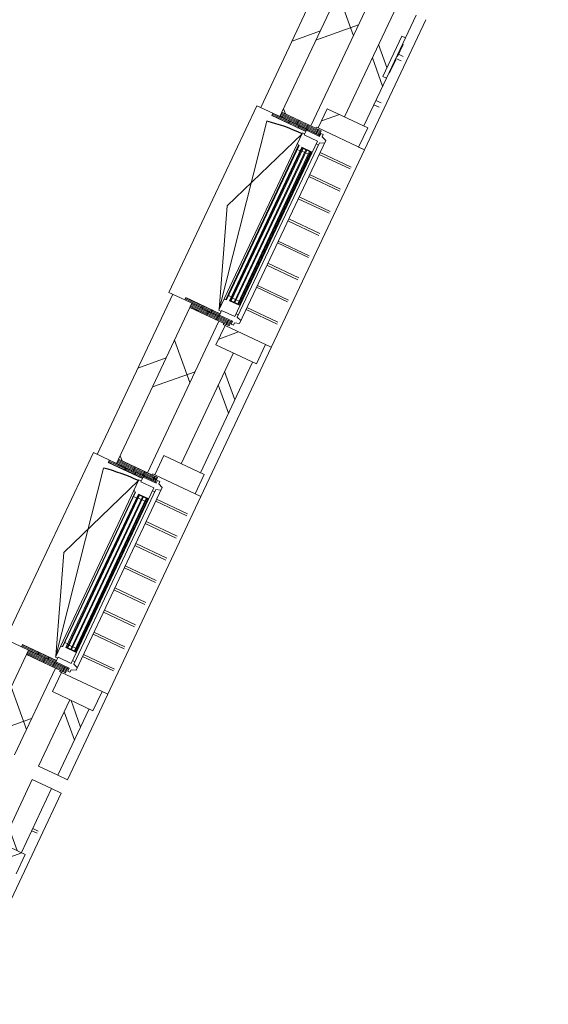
# Model space of a CAD drawing. Header units: metres. Extents: x 136266 to 136452, y 453403 to 453560.
# Tile 18 of 133: x 136334.01 to 136336.49, y 453490.37 to 453494.99. Entities that reach past the tile are written whole.
import ezdxf

# ---------------------------------------------------------------- set-up
doc = ezdxf.new("R2010")
doc.units = ezdxf.units.M
for name, color, linetype, lineweight in [('A-DETL-BEBOUWING', 253, 'Continuous', 9), ('A-DETL-GENF-4', 252, 'Continuous', 9), ('A-WALL-PATT-3', 8, 'Continuous', 5)]:
    doc.layers.add(name, color=color, linetype=linetype, lineweight=lineweight)
pattern_1 = [(44.99999999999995, (1199.999805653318, -1.13686837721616e-12), (-282.8427124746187, 282.8427124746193), [])]

# ---------------------------------------------------------------- blocks, each defined once
blk = doc.blocks.new('859-DO-0010 29-09-2022')
at = {"layer": 'A-DETL-BEBOUWING'}
h = blk.add_hatch(dxfattribs=at)
h.set_pattern_fill('FP_323', color=256, angle=44.99999999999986, style=0, pattern_type=2)
h.set_pattern_definition([(134.9999999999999, (57985.00041422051, 54429.99985860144), (-282.8427124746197, -282.8427124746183), []), (134.9999999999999, (57984.99970711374, 55630.00037136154), (-282.8427124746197, -282.8427124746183), [])])
h.paths.add_polyline_path([(57984.9747007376, 51729.99999999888), (57984.99999999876, 51729.99999999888), (57984.9747007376, 52073.74999999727), (57884.99999999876, 52073.74999999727), (57884.99999999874, 51729.99999999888), (57934.99999999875, 51729.99999999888)])
h.paths.add_polyline_path([(57934.99999999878, 53298.74999999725), (57984.99999999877, 53298.74999999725), (57984.9747007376, 53873.74999999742), (57884.99999999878, 53873.74999999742), (57884.99999999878, 53298.74999999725)])
h.paths.add_polyline_path([(57984.99999999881, 55098.7499999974), (57984.9747007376, 55346.44999999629), (57965.99999999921, 55346.44999999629), (57965.99999999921, 55556.44999999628), (57984.99999999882, 55556.44999999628), (57984.9747007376, 55673.7499999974), (57884.99999999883, 55673.7499999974), (57884.99999999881, 55098.7499999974), (57984.9747007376, 55098.7499999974)])
h.paths.add_polyline_path([(57984.9747007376, 56898.74999999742), (57984.99999999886, 56898.74999999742), (57984.9747007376, 57129.99999999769), (57884.99999999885, 57129.99999999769), (57884.99999999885, 56898.74999999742), (57934.99999999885, 56898.74999999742)])
h = blk.add_hatch(dxfattribs=at)
h.set_pattern_fill('FP_843', color=256, angle=44.99999999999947, style=0, pattern_type=2)
h.set_pattern_definition([(134.9999999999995, (57759.9997435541, 54418.39270078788), (-299.9546965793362, -299.9546965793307), []), (224.9999999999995, (57759.9997435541, 54418.39270078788), (299.9546965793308, -299.9546965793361), [])])
h.paths.add_polyline_path([(57609.9999999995, 51729.99999999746), (57759.99999999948, 51729.99999999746), (57759.9999999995, 52179.74999999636), (57609.99999999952, 52179.74999999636), (57609.99999999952, 52124.74018018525)])
h.paths.add_polyline_path([(57759.99999999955, 53192.74999999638), (57759.99999999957, 53979.74999999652), (57609.99999999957, 53979.74999999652), (57609.99999999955, 53192.74999999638)])
h.paths.add_polyline_path([(57759.99999999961, 54992.74999999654), (57759.99999999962, 55721.74999999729), (57609.99999999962, 55721.74999999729), (57609.9999999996, 54992.74999999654)])
h.paths.add_polyline_path([(57609.99999999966, 56850.74999999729), (57759.99999999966, 56850.74999999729), (57759.99999999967, 57106.7849177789), (57609.99999999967, 57106.7849177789), (57609.99999999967, 57071.08582550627)])
h = blk.add_hatch(dxfattribs=at)
h.set_pattern_fill('FP_100', color=256, angle=44.99999999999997, style=0, pattern_type=2)
h.set_pattern_definition([(44.99999999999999, (1199.999805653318, -4.547473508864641e-13), (-282.8427124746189, 282.8427124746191), [])])
h.paths.add_polyline_path([(57573.00000000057, 54970.74999999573), (57610.00000000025, 54970.74999999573), (57610.00000000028, 55756.74999999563), (57510.00000000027, 55756.74999999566), (57510.00000000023, 54970.74999999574)])
h = blk.add_hatch(dxfattribs=at)
h.set_pattern_fill('FP_946', color=256, style=0, pattern_type=2)
h.set_pattern_definition([(45, (-1.2732925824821e-09, -2.648448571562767e-09), (-282.842712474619, 282.842712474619), []), (45, (1199.999999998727, -2.648448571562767e-09), (-282.842712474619, 282.842712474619), [])])
h.paths.add_polyline_path([(58004.9999999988, 54998.74999999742), (58004.9999999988, 55098.74999999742), (57794.99999999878, 55098.7499999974), (57794.99999999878, 54998.7499999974), (57984.97470073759, 54998.74999999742)])
h = blk.add_hatch(dxfattribs=at)
h.set_pattern_fill('FP_1658', color=256, angle=180, style=0, pattern_type=2)
h.set_pattern_definition([(360, (57571.47606411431, 54921.9824414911), (-1.244241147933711e-14, -50.8), [50.8, 0, 0, 0]), (360, (57571.47606411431, 54927.06244149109), (-1.244241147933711e-14, -50.8), [50.8, 0, 0, 0]), (360, (57571.47606411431, 54932.14244149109), (-1.244241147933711e-14, -50.8), [50.8, 0, 0, 0]), (360, (57571.47606411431, 54937.2224414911), (-1.244241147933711e-14, -50.8), [50.8, 0, 0, 0]), (360, (57571.47606411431, 54942.3024414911), (-1.244241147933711e-14, -50.8), [50.8, 0, 0, 0]), (360, (57571.47606411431, 54947.38244149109), (-1.244241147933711e-14, -50.8), [50.8, 0, 0, 0]), (360, (57571.47606411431, 54952.46244149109), (-1.244241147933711e-14, -50.8), [50.8, 0, 0, 0]), (360, (57571.47606411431, 54957.5424414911), (-1.244241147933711e-14, -50.8), [50.8, 0, 0, 0]), (360, (57571.47606411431, 54962.6224414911), (-1.244241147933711e-14, -50.8), [50.8, 0, 0, 0]), (360, (57571.47606411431, 54967.70244149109), (-1.244241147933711e-14, -50.8), [50.8, 0, 0, 0])])
h.paths.add_polyline_path([(57609.99999999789, 54970.75000000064), (57572.99999999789, 54970.75000000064), (57572.99999999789, 54958.75000000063), (57749.99999999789, 54958.7500000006), (57749.99999999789, 54970.75000000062)])
h = blk.add_hatch(dxfattribs=at)
h.set_pattern_fill('FP_939', color=256, scale=0.9999999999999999, angle=-121.778000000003, style=0, pattern_type=2)
h.set_pattern_definition([(359.999999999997, (57608.47639536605, 54943.9817364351), (-2.710720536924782e-12, -50.79999999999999), [50.79999999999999, 0, 0, 0]), (359.999999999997, (57608.47552707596, 54949.06170683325), (-2.710720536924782e-12, -50.79999999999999), [50.79999999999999, 0, 0, 0]), (359.999999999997, (57608.47603551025, 54954.14200069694), (-2.710720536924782e-12, -50.79999999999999), [50.79999999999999, 0, 0, 0]), (359.999999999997, (57608.47601731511, 54959.22144446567), (-2.710720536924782e-12, -50.79999999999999), [50.79999999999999, 0, 0, 0]), (359.999999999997, (57608.47567565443, 54964.30226495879), (-2.710720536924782e-12, -50.79999999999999), [50.79999999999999, 0, 0, 0]), (359.999999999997, (57608.47565745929, 54969.38170872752), (-2.710720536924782e-12, -50.79999999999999), [50.79999999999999, 0, 0, 0]), (359.999999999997, (57608.47616589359, 54974.46200259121), (-2.710720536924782e-12, -50.79999999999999), [50.79999999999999, 0, 0, 0]), (359.999999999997, (57608.47614769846, 54979.54144635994), (-2.710720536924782e-12, -50.79999999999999), [50.79999999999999, 0, 0, 0]), (359.999999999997, (57608.47580603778, 54984.62226685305), (-2.710720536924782e-12, -50.79999999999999), [50.79999999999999, 0, 0, 0]), (359.999999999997, (57608.47578784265, 54989.70171062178), (-2.710720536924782e-12, -50.79999999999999), [50.79999999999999, 0, 0, 0])])
h.paths.add_polyline_path([(57610.00000000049, 54992.7499999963), (57610.00000000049, 54970.74999999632), (57813.00000000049, 54970.7499999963), (57813.00000000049, 54992.7499999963), (57617.2069422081, 54992.7499999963)])
h = blk.add_hatch(color=256, dxfattribs=at)
h.paths.add_polyline_path([(57764.00000001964, 54090.74999999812), (57768.00000001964, 54090.74999999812), (57768.00000001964, 54104.74999999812), (57764.00000001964, 54104.74999999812)])
h.paths.add_polyline_path([(57814.00000001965, 54090.74999999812), (57814.00000001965, 54104.74999999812), (57810.00000001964, 54104.74999999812), (57810.00000001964, 54090.74999999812)])
h.paths.add_polyline_path([(57814.00000001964, 54867.74999999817), (57814.00000001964, 54881.74999999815), (57810.00000001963, 54881.74999999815), (57810.00000001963, 54867.74999999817)])
h.paths.add_polyline_path([(57768.00000001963, 54867.74999999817), (57768.00000001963, 54881.74999999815), (57764.00000001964, 54881.74999999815), (57764.00000001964, 54867.74999999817)])
for points in [[(57772.00000001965, 54090.74999999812), (57772.00000001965, 54881.74999999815), (57768.00000001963, 54881.74999999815), (57768.00000001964, 54090.74999999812)], [(57791.00000001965, 54090.74999999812), (57791.00000001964, 54881.74999999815), (57787.00000001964, 54881.74999999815), (57787.00000001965, 54090.74999999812)], [(57810.00000001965, 54090.74999999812), (57810.00000001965, 54881.74999999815), (57806.00000001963, 54881.74999999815), (57806.00000001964, 54090.74999999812)], [(57772.00000001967, 52290.74999999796), (57772.00000001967, 53081.74999999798), (57768.00000001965, 53081.74999999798), (57768.00000001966, 52290.74999999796)], [(57791.00000001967, 52290.74999999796), (57791.00000001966, 53081.74999999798), (57787.00000001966, 53081.74999999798), (57787.00000001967, 52290.74999999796)], [(57810.00000001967, 52290.74999999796), (57810.00000001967, 53081.74999999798), (57806.00000001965, 53081.74999999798), (57806.00000001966, 52290.74999999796)]]:
    blk.add_hatch(color=256, dxfattribs=at).paths.add_polyline_path(points)
h = blk.add_hatch(dxfattribs=at)
h.set_pattern_fill('FP_100', color=256, angle=44.99999999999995, style=0, pattern_type=2)
h.set_pattern_definition(pattern_1)
h.paths.add_polyline_path([(57509.99999999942, 53170.7499999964), (57609.99999999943, 53170.7499999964), (57609.99999999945, 54001.74999999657), (57509.99999999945, 54001.74999999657), (57509.99999999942, 53192.74999999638)])
h = blk.add_hatch(dxfattribs=at)
h.set_pattern_fill('FP_1659', color=256, angle=180, style=0, pattern_type=2)
h.set_pattern_definition([(360, (57571.47606411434, 54050.51844149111), (1.244241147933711e-14, 50.8), [50.8, 0, 0, 0]), (360, (57571.47606411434, 54045.4384414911), (1.244241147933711e-14, 50.8), [50.8, 0, 0, 0]), (360, (57571.47606411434, 54040.3584414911), (1.244241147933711e-14, 50.8), [50.8, 0, 0, 0]), (360, (57571.47606411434, 54035.27844149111), (1.244241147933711e-14, 50.8), [50.8, 0, 0, 0]), (360, (57571.47606411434, 54030.19844149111), (1.244241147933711e-14, 50.8), [50.8, 0, 0, 0]), (360, (57571.47606411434, 54025.1184414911), (1.244241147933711e-14, 50.8), [50.8, 0, 0, 0]), (360, (57571.47606411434, 54020.0384414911), (1.244241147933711e-14, 50.8), [50.8, 0, 0, 0]), (360, (57571.47606411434, 54014.95844149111), (1.244241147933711e-14, 50.8), [50.8, 0, 0, 0]), (360, (57571.47606411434, 54009.87844149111), (1.244241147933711e-14, 50.8), [50.8, 0, 0, 0]), (360, (57571.47606411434, 54004.7984414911), (1.244241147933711e-14, 50.8), [50.8, 0, 0, 0])])
h.paths.add_polyline_path([(57588.97615944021, 54013.75000000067), (57572.99999999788, 54013.75000000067), (57572.99999999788, 54001.75000000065), (57749.99999999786, 54001.75000000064), (57749.99999999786, 54013.75000000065), (57609.99999999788, 54013.75000000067)])
h = blk.add_hatch(dxfattribs=at)
h.set_pattern_fill('FP_419', color=256, angle=180, style=0, pattern_type=2)
h.set_pattern_definition([(360, (57608.47606411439, 54028.51844149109), (1.244241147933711e-14, 50.8), [50.8, 0, 0, 0]), (360, (57608.47606411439, 54023.43844149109), (1.244241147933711e-14, 50.8), [50.8, 0, 0, 0]), (360, (57608.47606411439, 54018.35844149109), (1.244241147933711e-14, 50.8), [50.8, 0, 0, 0]), (360, (57608.47606411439, 54013.27844149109), (1.244241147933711e-14, 50.8), [50.8, 0, 0, 0]), (360, (57608.47606411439, 54008.19844149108), (1.244241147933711e-14, 50.8), [50.8, 0, 0, 0]), (360, (57608.47606411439, 54003.1184414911), (1.244241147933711e-14, 50.8), [50.8, 0, 0, 0]), (360, (57608.47606411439, 53998.03844149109), (1.244241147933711e-14, 50.8), [50.8, 0, 0, 0]), (360, (57608.47606411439, 53992.95844149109), (1.244241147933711e-14, 50.8), [50.8, 0, 0, 0]), (360, (57608.47606411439, 53987.87844149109), (1.244241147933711e-14, 50.8), [50.8, 0, 0, 0]), (360, (57608.47606411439, 53982.79844149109), (1.244241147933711e-14, 50.8), [50.8, 0, 0, 0])])
h.paths.add_polyline_path([(57609.9999999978, 54001.75000000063), (57609.9999999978, 53979.75000000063), (57812.9999999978, 53979.75000000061), (57812.9999999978, 54001.75000000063)])
h = blk.add_hatch(dxfattribs=at)
h.set_pattern_fill('FP_945', color=256, style=0, pattern_type=2)
h.set_pattern_definition([(45, (-1.29512045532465e-09, -2.663000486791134e-09), (-282.842712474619, 282.842712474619), []), (45, (1199.999999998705, -2.663000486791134e-09), (-282.842712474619, 282.842712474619), [])])
h.paths.add_polyline_path([(58004.99999999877, 53873.74999999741), (58004.99999999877, 53973.7499999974), (57794.99999999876, 53973.74999999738), (57794.99999999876, 53873.74999999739), (57984.97470073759, 53873.74999999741)])
h = blk.add_hatch(dxfattribs=at)
h.set_pattern_fill('FP_1658', color=256, angle=180, style=0, pattern_type=2)
h.set_pattern_definition([(360, (57571.47606411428, 53121.98244149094), (-1.244241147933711e-14, -50.8), [50.8, 0, 0, 0]), (360, (57571.47606411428, 53127.06244149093), (-1.244241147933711e-14, -50.8), [50.8, 0, 0, 0]), (360, (57571.47606411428, 53132.14244149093), (-1.244241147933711e-14, -50.8), [50.8, 0, 0, 0]), (360, (57571.47606411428, 53137.22244149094), (-1.244241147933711e-14, -50.8), [50.8, 0, 0, 0]), (360, (57571.47606411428, 53142.30244149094), (-1.244241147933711e-14, -50.8), [50.8, 0, 0, 0]), (360, (57571.47606411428, 53147.38244149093), (-1.244241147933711e-14, -50.8), [50.8, 0, 0, 0]), (360, (57571.47606411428, 53152.46244149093), (-1.244241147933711e-14, -50.8), [50.8, 0, 0, 0]), (360, (57571.47606411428, 53157.54244149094), (-1.244241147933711e-14, -50.8), [50.8, 0, 0, 0]), (360, (57571.47606411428, 53162.62244149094), (-1.244241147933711e-14, -50.8), [50.8, 0, 0, 0]), (360, (57571.47606411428, 53167.70244149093), (-1.244241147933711e-14, -50.8), [50.8, 0, 0, 0])])
h.paths.add_polyline_path([(57609.99999999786, 53170.75000000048), (57572.99999999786, 53170.75000000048), (57572.99999999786, 53158.75000000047), (57749.99999999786, 53158.75000000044), (57749.99999999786, 53170.75000000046)])
h = blk.add_hatch(dxfattribs=at)
h.set_pattern_fill('FP_939', color=256, scale=0.9999999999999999, angle=-121.778000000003, style=0, pattern_type=2)
h.set_pattern_definition([(359.999999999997, (57608.476395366, 53143.98173643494), (-2.710720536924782e-12, -50.79999999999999), [50.79999999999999, 0, 0, 0]), (359.999999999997, (57608.47552707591, 53149.06170683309), (-2.710720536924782e-12, -50.79999999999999), [50.79999999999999, 0, 0, 0]), (359.999999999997, (57608.4760355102, 53154.14200069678), (-2.710720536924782e-12, -50.79999999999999), [50.79999999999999, 0, 0, 0]), (359.999999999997, (57608.47601731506, 53159.22144446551), (-2.710720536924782e-12, -50.79999999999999), [50.79999999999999, 0, 0, 0]), (359.999999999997, (57608.47567565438, 53164.30226495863), (-2.710720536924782e-12, -50.79999999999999), [50.79999999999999, 0, 0, 0]), (359.999999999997, (57608.47565745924, 53169.38170872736), (-2.710720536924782e-12, -50.79999999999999), [50.79999999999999, 0, 0, 0]), (359.999999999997, (57608.47616589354, 53174.46200259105), (-2.710720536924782e-12, -50.79999999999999), [50.79999999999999, 0, 0, 0]), (359.999999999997, (57608.47614769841, 53179.54144635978), (-2.710720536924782e-12, -50.79999999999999), [50.79999999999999, 0, 0, 0]), (359.999999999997, (57608.47580603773, 53184.62226685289), (-2.710720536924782e-12, -50.79999999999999), [50.79999999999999, 0, 0, 0]), (359.999999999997, (57608.4757878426, 53189.70171062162), (-2.710720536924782e-12, -50.79999999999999), [50.79999999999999, 0, 0, 0])])
h.paths.add_polyline_path([(57610.00000000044, 53192.74999999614), (57610.00000000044, 53170.74999999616), (57813.00000000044, 53170.74999999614), (57813.00000000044, 53192.74999999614), (57617.20694220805, 53192.74999999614)])
h = blk.add_hatch(color=256, dxfattribs=at)
h.paths.add_polyline_path([(57764.00000001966, 52290.74999999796), (57768.00000001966, 52290.74999999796), (57768.00000001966, 52304.74999999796), (57764.00000001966, 52304.74999999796)])
h.paths.add_polyline_path([(57814.00000001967, 52290.74999999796), (57814.00000001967, 52304.74999999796), (57810.00000001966, 52304.74999999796), (57810.00000001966, 52290.74999999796)])
h.paths.add_polyline_path([(57814.00000001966, 53067.74999999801), (57814.00000001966, 53081.74999999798), (57810.00000001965, 53081.74999999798), (57810.00000001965, 53067.74999999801)])
h.paths.add_polyline_path([(57768.00000001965, 53067.74999999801), (57768.00000001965, 53081.74999999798), (57764.00000001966, 53081.74999999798), (57764.00000001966, 53067.74999999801)])
h = blk.add_hatch(dxfattribs=at)
h.set_pattern_fill('FP_100', color=256, angle=44.99999999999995, style=0, pattern_type=2)
h.set_pattern_definition(pattern_1)
h.paths.add_polyline_path([(57509.99999999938, 51729.99999999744), (57609.99999999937, 51729.99999999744), (57609.9999999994, 52201.74999999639), (57509.9999999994, 52201.74999999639), (57509.9999999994, 52124.74018018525)])
h = blk.add_hatch(dxfattribs=at)
h.set_pattern_fill('FP_1659', color=256, angle=180, style=0, pattern_type=2)
h.set_pattern_definition([(360, (57571.47606411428, 52250.51844149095), (1.244241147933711e-14, 50.8), [50.8, 0, 0, 0]), (360, (57571.47606411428, 52245.43844149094), (1.244241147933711e-14, 50.8), [50.8, 0, 0, 0]), (360, (57571.47606411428, 52240.35844149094), (1.244241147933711e-14, 50.8), [50.8, 0, 0, 0]), (360, (57571.47606411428, 52235.27844149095), (1.244241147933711e-14, 50.8), [50.8, 0, 0, 0]), (360, (57571.47606411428, 52230.19844149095), (1.244241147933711e-14, 50.8), [50.8, 0, 0, 0]), (360, (57571.47606411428, 52225.11844149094), (1.244241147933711e-14, 50.8), [50.8, 0, 0, 0]), (360, (57571.47606411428, 52220.03844149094), (1.244241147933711e-14, 50.8), [50.8, 0, 0, 0]), (360, (57571.47606411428, 52214.95844149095), (1.244241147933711e-14, 50.8), [50.8, 0, 0, 0]), (360, (57571.47606411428, 52209.87844149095), (1.244241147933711e-14, 50.8), [50.8, 0, 0, 0]), (360, (57571.47606411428, 52204.79844149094), (1.244241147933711e-14, 50.8), [50.8, 0, 0, 0])])
h.paths.add_polyline_path([(57588.97615944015, 52213.75000000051), (57572.99999999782, 52213.75000000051), (57572.99999999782, 52201.75000000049), (57749.9999999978, 52201.75000000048), (57749.9999999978, 52213.75000000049), (57609.99999999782, 52213.75000000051)])
h = blk.add_hatch(dxfattribs=at)
h.set_pattern_fill('FP_419', color=256, angle=180, style=0, pattern_type=2)
h.set_pattern_definition([(360, (57608.47606411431, 52228.51844149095), (1.244241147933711e-14, 50.8), [50.8, 0, 0, 0]), (360, (57608.47606411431, 52223.43844149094), (1.244241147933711e-14, 50.8), [50.8, 0, 0, 0]), (360, (57608.47606411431, 52218.35844149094), (1.244241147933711e-14, 50.8), [50.8, 0, 0, 0]), (360, (57608.47606411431, 52213.27844149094), (1.244241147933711e-14, 50.8), [50.8, 0, 0, 0]), (360, (57608.47606411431, 52208.19844149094), (1.244241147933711e-14, 50.8), [50.8, 0, 0, 0]), (360, (57608.47606411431, 52203.11844149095), (1.244241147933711e-14, 50.8), [50.8, 0, 0, 0]), (360, (57608.47606411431, 52198.03844149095), (1.244241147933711e-14, 50.8), [50.8, 0, 0, 0]), (360, (57608.47606411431, 52192.95844149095), (1.244241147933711e-14, 50.8), [50.8, 0, 0, 0]), (360, (57608.47606411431, 52187.87844149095), (1.244241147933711e-14, 50.8), [50.8, 0, 0, 0]), (360, (57608.47606411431, 52182.79844149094), (1.244241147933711e-14, 50.8), [50.8, 0, 0, 0])])
h.paths.add_polyline_path([(57609.99999999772, 52201.75000000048), (57609.99999999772, 52179.75000000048), (57812.99999999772, 52179.75000000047), (57812.99999999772, 52201.75000000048)])
h = blk.add_hatch(dxfattribs=at)
h.set_pattern_fill('FP_940', color=256, style=0, pattern_type=2)
h.set_pattern_definition([(45, (-1.324224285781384e-09, -2.815795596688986e-09), (-282.842712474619, 282.842712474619), []), (45, (1199.999999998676, -2.815795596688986e-09), (-282.842712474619, 282.842712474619), [])])
h.paths.add_polyline_path([(58004.99999999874, 52073.74999999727), (58004.99999999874, 52173.74999999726), (57794.99999999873, 52173.74999999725), (57794.99999999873, 52073.74999999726), (57984.97470073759, 52073.74999999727)])
h = blk.add_hatch(dxfattribs=at)
h.set_pattern_fill('FP_1106', color=256, angle=45.00000000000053, style=0, pattern_type=2)
h.set_pattern_definition([(135.0000000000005, (57985.0004142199, 51494.09108890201), (-282.8427124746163, -282.8427124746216), []), (135.0000000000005, (57985.00041421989, 52694.09089455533), (-282.8427124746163, -282.8427124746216), [])])
h.paths.add_polyline_path([(57984.99999999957, 51328.18181817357), (57984.9747007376, 51659.99999999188), (57884.99999999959, 51659.99999999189), (57884.99999999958, 51328.18181817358), (57984.9747007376, 51328.18181817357)])
at = {"layer": 'A-WALL-PATT-3'}
h = blk.add_hatch(dxfattribs=at)
h.set_pattern_fill('FP_675', color=256, angle=45.00000000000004, style=0, pattern_type=2)
h.set_pattern_definition([(45.00000000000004, (57954.99999481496, 51228.18146251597), (-282.8427124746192, 282.8427124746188), []), (45.00000000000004, (59154.99980046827, 51228.18146251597), (-282.8427124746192, 282.8427124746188), [])])
h.paths.add_polyline_path([(57904.99999999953, 51228.18181817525), (58004.99999999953, 51228.18181817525), (58004.99999999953, 51328.18181817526), (57904.99999999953, 51328.18181817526)])
for centre in [(57738.00000001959, 54030.74999999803), (57738.00000001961, 52230.74999999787)]:
    blk.add_arc(centre, 911.000000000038, 90, 101.0000000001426)
at = {"layer": 'A-DETL-BEBOUWING'}
for p, q in [((57510.0000000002, 55756.74999999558), (57510.00000000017, 54970.74999999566)), ((57610.00000000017, 54992.74999999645), (57610.00000000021, 55756.74999999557)), ((57759.99999999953, 54992.74999999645), (57759.9999999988, 55756.74999999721)), ((57884.99999999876, 55673.74999999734), (57884.99999999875, 55098.74999999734)), ((57984.99999999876, 55556.44999999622), (57984.99999999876, 55673.74999999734)), ((57985.05166498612, 55556.44999999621), (57985.05166498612, 55673.74999999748)), ((58035.01156568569, 54998.74999999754), (58035.01156568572, 55673.74999999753)), ((57985.99999999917, 55556.44999999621), (57965.99999999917, 55556.44999999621)), ((57965.99999999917, 55556.44999999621), (57965.99999999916, 55346.44999999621)), ((57985.99999999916, 55346.44999999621), (57985.99999999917, 55556.44999999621)), ((57988.49999999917, 55523.55318779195), (57985.99999999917, 55523.55318779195)), ((57988.49999999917, 55512.80122334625), (57985.99999999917, 55512.80122334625)), ((57988.49999999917, 55523.55318779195), (57988.49999999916, 55460.76799394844)), ((57988.49999999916, 55470.8136249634), (57985.99999999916, 55470.8136249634)), ((57988.49999999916, 55460.76799394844), (57985.99999999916, 55460.76799394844)), ((57988.49999999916, 55472.49999999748), (58013.08580734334, 55472.49999999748)), ((57985.99999999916, 55449.99999999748), (58013.08580734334, 55449.99999999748)), ((57988.49999999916, 55443.18813967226), (57985.99999999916, 55443.18813967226)), ((57988.49999999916, 55443.18813967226), (57988.49999999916, 55375.41937106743)), ((57988.49999999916, 55408.55818119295), (57985.99999999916, 55408.55818119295)), ((57988.49999999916, 55392.47928545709), (57985.99999999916, 55392.47928545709)), ((57988.49999999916, 55383.689358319), (57985.99999999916, 55383.689358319)), ((57988.49999999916, 55380.40294582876), (57985.99999999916, 55380.40294582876)), ((57988.49999999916, 55375.41937106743), (57985.99999999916, 55375.41937106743)), ((57965.99999999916, 55346.44999999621), (57985.99999999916, 55346.44999999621)), ((57984.99999999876, 55098.74999999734), (57984.99999999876, 55346.44999999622)), ((57985.0516649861, 55098.74999999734), (57985.05166498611, 55346.44999999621)), ((57985.05166498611, 55231.24999999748), (58013.08580734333, 55231.24999999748)), ((57985.05166498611, 55208.74999999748), (58013.08580734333, 55208.74999999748)), ((57794.99999999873, 55098.74999999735), (57794.99999999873, 54998.74999999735)), ((58004.99999999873, 55098.74999999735), (57794.99999999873, 55098.74999999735)), ((58004.99999999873, 54998.74999999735), (58004.99999999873, 55098.74999999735)), ((57785.01156568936, 54998.7499864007), (57794.98247540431, 54998.7499864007)), ((57785.01156568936, 54992.74999999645), (57785.01156568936, 54998.7499864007)), ((57794.99999999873, 54998.74999999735), (58034.99999999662, 54998.74999999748)), ((58004.99999999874, 54998.7499864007), (58035.00000000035, 54998.7499864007)), ((58035.01156568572, 53198.74999999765), (58035.01156568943, 54998.74998640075)), ((57490.00000000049, 54001.74999999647), (57490.00000000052, 54970.74999999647)), ((57573.0000000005, 54970.74999999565), (57490.00000000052, 54970.74999999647)), ((57818.00000001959, 54965.74999999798), (57750.00000001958, 54965.74999999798)), ((57750.00000001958, 54958.74999999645), (57750.00000001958, 54941.74999999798)), ((57813.00000000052, 54965.74999999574), (57813.00000000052, 54970.74999999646)), ((57830.00000001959, 54980.74999999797), (57818.00000001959, 54980.74999999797)), ((57818.00000001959, 54980.74999999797), (57818.00000001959, 54965.74999999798)), ((57830.00000001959, 54968.74999999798), (57830.00000001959, 54980.74999999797)), ((57852.00000001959, 54960.74999999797), (57830.00000001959, 54968.74999999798)), ((57852.00000001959, 54011.74999999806), (57852.00000001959, 54960.74999999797)), ((57738.00000001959, 54941.74999999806), (57564.17300523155, 54486.24999999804)), ((57738.00000001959, 54030.74999999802), (57564.17300523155, 54925.01236411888)), ((57750.00000001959, 54946.74999999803), (57738.00000001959, 54946.74999999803)), ((57738.00000001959, 54946.74999999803), (57738.00000001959, 54025.74999999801)), ((57818.00000001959, 54941.74999999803), (57750.00000001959, 54941.74999999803)), ((57818.00000001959, 54030.74999999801), (57818.00000001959, 54941.74999999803)), ((57818.00000001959, 54926.74999999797), (57830.00000001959, 54926.74999999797)), ((57830.00000001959, 54938.74999999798), (57852.00000001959, 54946.74999999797)), ((57830.00000001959, 54033.74999999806), (57830.00000001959, 54938.74999999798)), ((57746.16767924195, 54886.74999999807), (57738.00000001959, 54892.4789772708)), ((57746.16767924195, 54886.74999999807), (57748.8000000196, 54886.74999999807)), ((57746.16767924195, 54886.74999999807), (57746.16767924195, 54085.74999999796)), ((57748.8000000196, 54886.74999999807), (57748.80000001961, 54085.74999999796)), ((57748.8000000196, 54864.74999999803), (57764.00000001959, 54864.74999999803)), ((57764.00000001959, 54884.74999999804), (57814.00000001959, 54884.74999999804)), ((57764.00000001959, 54087.74999999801), (57764.00000001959, 54884.74999999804)), ((57764.00000001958, 54884.74999999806), (57814.00000001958, 54881.74999999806)), ((57814.00000001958, 54884.74999999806), (57764.00000001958, 54881.74999999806)), ((57764.00000001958, 54881.74999999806), (57814.00000001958, 54881.74999999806)), ((57764.00000001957, 54867.74999999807), (57768.00000001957, 54867.74999999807)), ((57768.00000001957, 54881.74999999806), (57768.00000001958, 54090.74999999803)), ((57772.00000001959, 54090.74999999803), (57772.00000001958, 54881.74999999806)), ((57772.00000001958, 54867.74999999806), (57787.00000001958, 54867.74999999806)), ((57787.00000001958, 54881.74999999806), (57787.00000001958, 54090.74999999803)), ((57791.00000001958, 54090.74999999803), (57791.00000001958, 54881.74999999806)), ((57791.00000001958, 54867.74999999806), (57806.00000001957, 54867.74999999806)), ((57806.00000001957, 54881.74999999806), (57806.00000001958, 54090.74999999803)), ((57810.00000001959, 54090.74999999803), (57810.00000001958, 54881.74999999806)), ((57810.00000001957, 54867.74999999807), (57814.00000001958, 54867.74999999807)), ((57814.00000001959, 54884.74999999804), (57814.00000001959, 54087.74999999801)), ((57814.00000001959, 54864.74999999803), (57818.00000001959, 54864.74999999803)), ((57852.00000001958, 54898.7499864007), (58013.08580734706, 54898.7499864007)), ((57852.00000001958, 54888.7499864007), (58013.08580734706, 54888.7499864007)), ((57852.00000001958, 54783.7499864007), (58013.08580734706, 54783.7499864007)), ((57852.00000001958, 54773.7499864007), (58013.08580734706, 54773.7499864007)), ((57852.00000001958, 54668.7499864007), (58013.08580734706, 54668.7499864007)), ((57852.00000001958, 54658.7499864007), (58013.08580734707, 54658.7499864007)), ((57852.00000001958, 54553.7499864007), (58013.08580734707, 54553.7499864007)), ((57852.00000001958, 54543.7499864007), (58013.08580734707, 54543.7499864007)), ((57564.17300523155, 54486.24999999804), (57738.00000001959, 54030.74999999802)), ((57852.00000001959, 54438.7499864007), (58013.08580734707, 54438.7499864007)), ((57852.00000001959, 54428.7499864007), (58013.08580734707, 54428.7499864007)), ((57852.00000001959, 54323.7499864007), (58013.08580734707, 54323.7499864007)), ((57852.00000001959, 54313.7499864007), (58013.08580734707, 54313.7499864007)), ((57852.00000001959, 54208.7499864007), (58013.08580734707, 54208.7499864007)), ((57852.00000001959, 54198.7499864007), (58013.08580734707, 54198.7499864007)), ((57746.16767924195, 54085.74999999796), (57738.00000001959, 54080.02102272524)), ((57748.80000001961, 54085.74999999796), (57746.16767924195, 54085.74999999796)), ((57764.00000001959, 54107.74999999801), (57748.80000001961, 54107.74999999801)), ((57768.00000001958, 54104.74999999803), (57764.00000001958, 54104.74999999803)), ((57764.00000001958, 54090.74999999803), (57814.00000001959, 54090.74999999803)), ((57764.00000001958, 54090.74999999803), (57814.00000001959, 54087.74999999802)), ((57814.00000001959, 54090.74999999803), (57764.00000001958, 54087.74999999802)), ((57814.00000001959, 54087.74999999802), (57764.00000001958, 54087.74999999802)), ((57787.00000001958, 54104.74999999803), (57772.00000001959, 54104.74999999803)), ((57806.00000001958, 54104.74999999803), (57791.00000001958, 54104.74999999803)), ((57814.00000001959, 54104.74999999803), (57810.00000001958, 54104.74999999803)), ((57818.00000001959, 54107.74999999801), (57814.00000001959, 54107.74999999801)), ((57852.00000001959, 54093.7499864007), (58013.08580734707, 54093.7499864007)), ((57852.00000001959, 54083.7499864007), (58013.08580734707, 54083.7499864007)), ((57750.00000001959, 54030.74999999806), (57750.00000001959, 54013.74999999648)), ((57750.00000001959, 54030.74999999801), (57818.00000001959, 54030.74999999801)), ((57830.00000001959, 54045.74999999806), (57818.00000001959, 54045.74999999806)), ((57852.00000001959, 54025.74999999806), (57830.00000001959, 54033.74999999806)), ((57573.00000000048, 54001.74999999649), (57490.00000000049, 54001.74999999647)), ((57509.99999999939, 54001.74999999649), (57509.99999999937, 53170.74999999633)), ((57738.00000001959, 54025.74999999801), (57750.00000001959, 54025.74999999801)), ((57750.00000001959, 54006.74999999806), (57818.00000001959, 54006.74999999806)), ((57813.00000000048, 54001.74999999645), (57813.00000000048, 54006.74999999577)), ((57818.00000001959, 54006.74999999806), (57818.00000001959, 53991.74999999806)), ((57818.00000001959, 53991.74999999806), (57830.00000001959, 53991.74999999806)), ((57830.00000001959, 54003.74999999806), (57852.00000001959, 54011.74999999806)), ((57830.00000001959, 53991.74999999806), (57830.00000001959, 54003.74999999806)), ((57609.99999999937, 53192.7499999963), (57609.9999999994, 53979.74999999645)), ((57759.99999999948, 53192.7499999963), (57759.9999999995, 53979.74999999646)), ((57785.01156568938, 53973.7499864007), (57785.01156568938, 53979.74999999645)), ((57794.98247540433, 53973.7499864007), (57785.01156568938, 53973.7499864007)), ((57794.9999999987, 53973.74999999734), (57794.9999999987, 53873.74999999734)), ((58034.99999999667, 53973.7499999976), (57794.9999999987, 53973.74999999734)), ((58004.99999999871, 53873.74999999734), (58004.99999999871, 53973.74999999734)), ((58035.00000000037, 53973.7499864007), (58004.9999999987, 53973.7499864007)), ((57794.9999999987, 53873.74999999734), (58004.99999999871, 53873.74999999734)), ((57884.99999999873, 53873.74999999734), (57884.99999999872, 53298.74999999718)), ((57984.99999999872, 53298.74999999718), (57984.99999999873, 53873.74999999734)), ((57985.05166498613, 53298.74999999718), (57985.05166498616, 53873.74999999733)), ((57794.9999999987, 53298.74999999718), (57794.99999999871, 53198.74999999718)), ((58004.99999999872, 53298.74999999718), (57794.9999999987, 53298.74999999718)), ((58004.99999999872, 53198.74999999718), (58004.99999999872, 53298.74999999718)), ((57785.01156568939, 53198.7499864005), (57794.98247540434, 53198.7499864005)), ((57785.01156568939, 53192.74999999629), (57785.01156568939, 53198.7499864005)), ((57794.99999999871, 53198.74999999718), (58034.99999999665, 53198.7499999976)), ((58004.99999999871, 53198.7499864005), (58035.00000000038, 53198.7499864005)), ((58035.01156568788, 51730.04998639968), (58035.01156568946, 53198.74998640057)), ((57490.00000000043, 52201.74999999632), (57490.00000000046, 53170.74999999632)), ((57573.00000000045, 53170.74999999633), (57490.00000000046, 53170.74999999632)), ((57818.0000000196, 53165.74999999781), (57750.00000001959, 53165.74999999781)), ((57750.00000001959, 53158.74999999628), (57750.00000001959, 53141.74999999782)), ((57813.00000000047, 53165.74999999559), (57813.00000000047, 53170.74999999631)), ((57830.0000000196, 53180.7499999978), (57818.0000000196, 53180.7499999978)), ((57818.0000000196, 53180.7499999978), (57818.0000000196, 53165.74999999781)), ((57830.0000000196, 53168.74999999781), (57830.0000000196, 53180.7499999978)), ((57852.0000000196, 53160.7499999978), (57830.0000000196, 53168.74999999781)), ((57852.00000001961, 52211.7499999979), (57852.0000000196, 53160.7499999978)), ((57738.0000000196, 53141.7499999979), (57564.17300523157, 52686.24999999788)), ((57738.00000001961, 52230.74999999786), (57564.17300523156, 53125.01236411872)), ((57750.0000000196, 53146.74999999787), (57738.0000000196, 53146.74999999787)), ((57738.0000000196, 53146.74999999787), (57738.00000001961, 52225.74999999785)), ((57750.00000001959, 53141.74999999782), (57818.0000000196, 53141.74999999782)), ((57818.00000001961, 52230.74999999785), (57818.0000000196, 53141.74999999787)), ((57818.0000000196, 53126.7499999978), (57830.0000000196, 53126.7499999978)), ((57830.0000000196, 53138.7499999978), (57852.0000000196, 53146.7499999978)), ((57830.00000001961, 52233.7499999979), (57830.0000000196, 53138.7499999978)), ((57738.0000000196, 53092.47897727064), (57746.16767924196, 53086.74999999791)), ((57748.80000001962, 53086.74999999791), (57746.16767924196, 53086.74999999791)), ((57746.16767924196, 53086.74999999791), (57746.16767924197, 52285.7499999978)), ((57748.80000001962, 53086.74999999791), (57748.80000001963, 52285.7499999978)), ((57748.80000001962, 53064.74999999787), (57764.00000001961, 53064.74999999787)), ((57764.00000001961, 53084.74999999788), (57814.0000000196, 53084.74999999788)), ((57764.00000001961, 52287.74999999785), (57764.00000001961, 53084.74999999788)), ((57764.0000000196, 53084.7499999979), (57814.0000000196, 53081.7499999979)), ((57814.0000000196, 53084.7499999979), (57764.0000000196, 53081.7499999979)), ((57764.0000000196, 53081.7499999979), (57814.0000000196, 53081.7499999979)), ((57764.00000001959, 53067.7499999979), (57768.00000001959, 53067.7499999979)), ((57768.00000001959, 53081.7499999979), (57768.0000000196, 52290.74999999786)), ((57772.00000001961, 52290.74999999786), (57772.0000000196, 53081.7499999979)), ((57772.0000000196, 53067.74999999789), (57787.0000000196, 53067.74999999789)), ((57787.0000000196, 53081.7499999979), (57787.0000000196, 52290.74999999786)), ((57791.0000000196, 52290.74999999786), (57791.0000000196, 53081.7499999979)), ((57791.0000000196, 53067.74999999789), (57806.00000001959, 53067.74999999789)), ((57806.00000001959, 53081.7499999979), (57806.0000000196, 52290.74999999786)), ((57810.00000001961, 52290.74999999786), (57810.0000000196, 53081.7499999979)), ((57810.00000001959, 53067.7499999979), (57814.0000000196, 53067.7499999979)), ((57814.0000000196, 53084.74999999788), (57814.00000001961, 52287.74999999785)), ((57814.0000000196, 53064.74999999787), (57818.0000000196, 53064.74999999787)), ((57852.0000000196, 53098.7499864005), (58013.08580734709, 53098.7499864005)), ((57852.00000001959, 53088.7499864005), (58013.08580734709, 53088.7499864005)), ((57852.00000001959, 52983.7499864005), (58013.08580734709, 52983.7499864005)), ((57852.00000001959, 52973.7499864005), (58013.08580734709, 52973.7499864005)), ((57852.0000000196, 52868.7499864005), (58013.08580734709, 52868.7499864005)), ((57852.0000000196, 52858.7499864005), (58013.0858073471, 52858.7499864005)), ((57852.0000000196, 52753.7499864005), (58013.0858073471, 52753.7499864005)), ((57852.0000000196, 52743.7499864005), (58013.0858073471, 52743.7499864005)), ((57564.17300523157, 52686.24999999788), (57738.00000001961, 52230.74999999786)), ((57852.00000001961, 52638.7499864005), (58013.0858073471, 52638.7499864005)), ((57852.0000000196, 52628.7499864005), (58013.0858073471, 52628.7499864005)), ((57852.00000001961, 52523.7499864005), (58013.0858073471, 52523.7499864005)), ((57852.00000001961, 52513.7499864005), (58013.0858073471, 52513.7499864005)), ((57852.00000001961, 52408.7499864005), (58013.0858073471, 52408.7499864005)), ((57852.00000001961, 52398.7499864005), (58013.0858073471, 52398.7499864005)), ((57746.16767924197, 52285.7499999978), (57738.00000001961, 52280.02102272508)), ((57748.80000001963, 52285.7499999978), (57746.16767924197, 52285.7499999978)), ((57764.00000001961, 52307.74999999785), (57748.80000001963, 52307.74999999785)), ((57768.0000000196, 52304.74999999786), (57764.0000000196, 52304.74999999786)), ((57764.0000000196, 52290.74999999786), (57814.00000001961, 52290.74999999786)), ((57764.0000000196, 52290.74999999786), (57814.00000001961, 52287.74999999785)), ((57814.00000001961, 52290.74999999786), (57764.0000000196, 52287.74999999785)), ((57814.00000001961, 52287.74999999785), (57764.0000000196, 52287.74999999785)), ((57787.0000000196, 52304.74999999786), (57772.00000001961, 52304.74999999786)), ((57806.0000000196, 52304.74999999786), (57791.0000000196, 52304.74999999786)), ((57814.00000001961, 52304.74999999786), (57810.0000000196, 52304.74999999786)), ((57818.00000001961, 52307.74999999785), (57814.00000001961, 52307.74999999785)), ((57852.00000001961, 52293.7499864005), (58013.0858073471, 52293.7499864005)), ((57852.00000001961, 52283.7499864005), (58013.0858073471, 52283.7499864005)), ((57738.00000001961, 52225.74999999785), (57750.00000001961, 52225.74999999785)), ((57750.0000000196, 52230.74999999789), (57750.0000000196, 52213.74999999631)), ((57750.00000001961, 52230.74999999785), (57818.00000001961, 52230.74999999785)), ((57830.00000001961, 52245.7499999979), (57818.0000000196, 52245.7499999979)), ((57852.0000000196, 52225.74999999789), (57830.00000001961, 52233.7499999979)), ((57573.00000000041, 52201.74999999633), (57490.00000000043, 52201.74999999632)), ((57609.99999999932, 51729.99999999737), (57609.99999999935, 52179.74999999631)), ((57750.0000000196, 52206.74999999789), (57818.0000000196, 52206.74999999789)), ((57759.99999999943, 51729.99999999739), (57759.99999999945, 52179.7499999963)), ((57785.01156568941, 52173.7499864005), (57785.01156568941, 52179.74999999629)), ((57813.00000000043, 52201.7499999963), (57813.00000000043, 52206.74999999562)), ((57818.0000000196, 52206.74999999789), (57818.0000000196, 52191.7499999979)), ((57818.0000000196, 52191.7499999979), (57830.00000001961, 52191.7499999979)), ((57830.00000001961, 52203.7499999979), (57852.00000001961, 52211.7499999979)), ((57830.00000001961, 52191.7499999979), (57830.00000001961, 52203.7499999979)), ((57794.98247540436, 52173.7499864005), (57785.01156568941, 52173.7499864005)), ((57794.99999999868, 52173.74999999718), (57794.99999999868, 52073.74999999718)), ((58004.99999999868, 52173.74999999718), (57794.99999999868, 52173.74999999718)), ((58004.99999999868, 52073.74999999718), (58004.99999999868, 52173.74999999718)), ((58004.99999999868, 52173.74998639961), (58034.9999999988, 52173.74998639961)), ((57794.99999999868, 52073.74999999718), (58004.99999999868, 52073.74999999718)), ((57884.9999999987, 52073.74999999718), (57884.99999999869, 51729.99999999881)), ((57984.9999999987, 51729.99999999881), (57984.9999999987, 52073.74999999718)), ((57985.05166498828, 52073.74999999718), (57985.05166498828, 51730.04998639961)), ((57884.99999999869, 51729.99999999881), (57984.9999999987, 51729.99999999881)), ((58034.9999999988, 51730.04998639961), (57985.05166498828, 51730.04998639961)), ((57884.99999999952, 51659.99999999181), (57884.99999999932, 50564.54545454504)), ((57984.99999999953, 51659.99999999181), (57884.99999999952, 51659.99999999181)), ((57984.99999999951, 51328.1818181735), (57984.99999999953, 51659.99999999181)), ((57985.05166498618, 51659.9999999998), (58034.9999999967, 51659.9999999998)), ((57985.05166498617, 51328.18181817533), (57985.05166498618, 51659.9999999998)), ((58035.01156568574, 50564.49999999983), (58035.01156568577, 51659.99999999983)), ((57985.05166498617, 51453.1874999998), (58013.0858073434, 51453.1874999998)), ((57985.05166498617, 51441.8124999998), (58013.0858073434, 51441.8124999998)), ((57884.99999999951, 51328.18181817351), (58004.99999999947, 51328.18181817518)), ((58004.99999999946, 51228.18181817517), (58004.99999999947, 51328.18181817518))]:
    blk.add_line(p, q, dxfattribs=at)
at = {"layer": 'A-DETL-GENF-4'}
for p, q in [((57572.99999999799, 54970.75000000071), (57813.00000000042, 54970.74999999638)), ((57572.99999999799, 54958.7500000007), (57572.99999999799, 54970.75000000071)), ((57749.99999999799, 54958.75000000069), (57572.99999999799, 54958.7500000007)), ((57610.00000000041, 54992.74999999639), (57813.00000000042, 54992.74999999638)), ((57610.00000000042, 54970.7499999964), (57610.00000000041, 54992.74999999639)), ((57749.99999999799, 54970.75000000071), (57749.99999999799, 54958.75000000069)), ((57813.00000000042, 54992.74999999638), (57813.00000000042, 54970.74999999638)), ((57749.99999999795, 54013.75000000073), (57572.99999999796, 54013.75000000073)), ((57572.99999999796, 54013.75000000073), (57572.99999999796, 54001.75000000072)), ((57572.99999999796, 54001.75000000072), (57812.9999999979, 54001.75000000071)), ((57609.9999999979, 54001.75000000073), (57609.9999999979, 53979.75000000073)), ((57749.99999999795, 54001.75000000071), (57749.99999999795, 54013.75000000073)), ((57812.9999999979, 53979.75000000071), (57812.9999999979, 54001.75000000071)), ((57609.9999999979, 53979.75000000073), (57812.9999999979, 53979.75000000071)), ((57572.99999999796, 53170.75000000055), (57813.00000000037, 53170.74999999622)), ((57572.99999999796, 53158.75000000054), (57572.99999999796, 53170.75000000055)), ((57749.99999999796, 53158.75000000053), (57572.99999999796, 53158.75000000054)), ((57610.00000000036, 53192.74999999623), (57813.00000000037, 53192.74999999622)), ((57610.00000000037, 53170.74999999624), (57610.00000000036, 53192.74999999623)), ((57749.99999999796, 53170.75000000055), (57749.99999999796, 53158.75000000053)), ((57813.00000000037, 53192.74999999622), (57813.00000000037, 53170.74999999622)), ((57749.99999999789, 52213.75000000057), (57572.9999999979, 52213.75000000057)), ((57572.9999999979, 52213.75000000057), (57572.9999999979, 52201.75000000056)), ((57572.9999999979, 52201.75000000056), (57812.99999999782, 52201.75000000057)), ((57609.99999999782, 52201.75000000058), (57609.99999999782, 52179.75000000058)), ((57609.99999999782, 52179.75000000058), (57812.99999999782, 52179.75000000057)), ((57749.99999999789, 52201.75000000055), (57749.99999999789, 52213.75000000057)), ((57812.99999999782, 52179.75000000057), (57812.99999999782, 52201.75000000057))]:
    blk.add_line(p, q, dxfattribs=at)

msp = doc.modelspace()

# ---------------------------------------------------------------- block references
at = {"xscale": 0.001, "yscale": 0.001, "zscale": 0.001, "rotation": 334.7650131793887}
msp.add_blockref('859-DO-0010 29-09-2022', (136259.6791283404, 453469.3710543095), dxfattribs=at)

doc.saveas('drawing.dxf')
